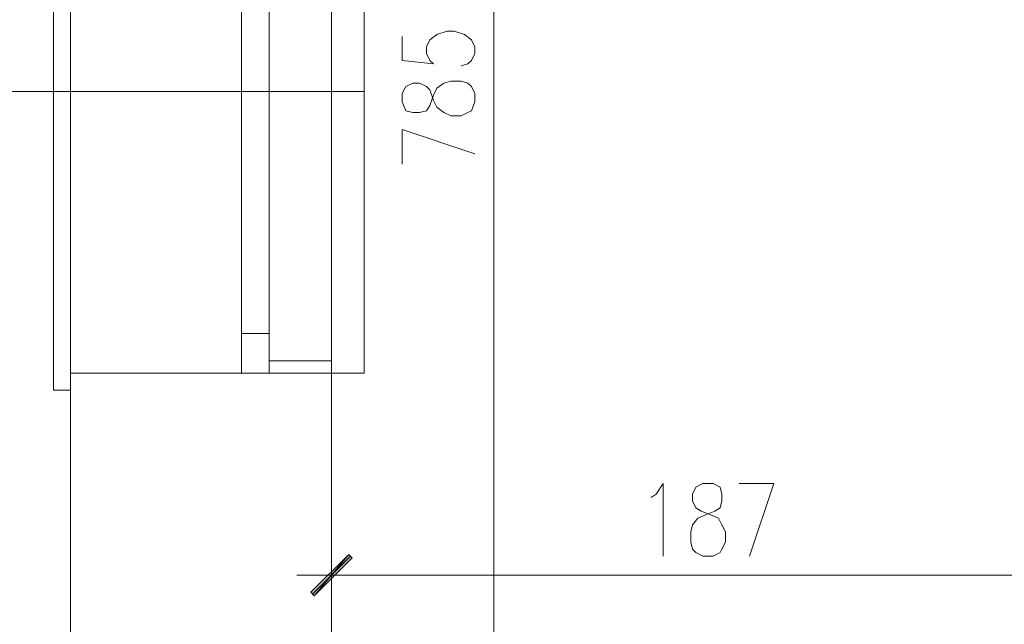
# Model space of a CAD drawing. Header units: inches. Extents: x -1441 to 3871, y -4351 to 2413.
# Tile 192 of 256: x -1088 to -847, y 1059 to 1208. Entities that reach past the tile are written whole.
import ezdxf

# ---------------------------------------------------------------- set-up
doc = ezdxf.new("R2010")
doc.units = ezdxf.units.IN
doc.header["$MEASUREMENT"] = 0
for name, color, linetype in [('at_Entity', 7, 'Continuous'), ('at_Rect', 7, 'Continuous'), ('at_Solid', 7, 'Continuous')]:
    doc.layers.add(name, color=color, linetype=linetype)

msp = doc.modelspace()

# ---------------------------------------------------------------- hatches: boundary and pattern name
at = {"layer": 'at_Solid', "lineweight": 15}
for points in [[(-1016.68135, 1067.19487), (-1015.83698, 1066.33619), (-1007.36945, 1076.49722)], [(-1015.83698, 1066.33619), (-1007.36945, 1076.49722), (-1006.52031, 1075.63854)]]:
    msp.add_hatch(color=7, dxfattribs=at).paths.add_polyline_path(points)

# ---------------------------------------------------------------- linework, layer by layer
at = {"layer": 'at_Entity', "color": 7, "lineweight": 15}
for p, q in [((-1075.51755, 750.96251), (-1075.51755, 1625.90861)), ((-1011.60083, 795.85233), (-1011.60083, 1581.06649)), ((-971.8106, 1575.10344), (-971.8106, 801.33834)), ((-1079.75131, 1116.71202), (-1079.75131, 1262.73514)), ((-1075.51755, 1116.71202), (-1075.51755, 1262.73514)), ((-1011.60083, 1120.91), (-1011.60083, 1258.91879)), ((-1003.55787, 1258.91879), (-1003.55787, 1120.91)), ((-1033.61163, 1130.6417), (-1033.61163, 1248.75775)), ((-1026.84238, 1130.6417), (-1026.84238, 1248.75775)), ((-985.78322, 1203.91563), (-983.24057, 1204.72661)), ((-983.24057, 1204.72661), (-981.54707, 1204.72661)), ((-981.54707, 1204.72661), (-979.00919, 1203.91563)), ((-994.24597, 1203.48629), (-994.24597, 1197.52324)), ((-988.32109, 1200.91025), (-987.47195, 1202.62761)), ((-987.47195, 1202.62761), (-985.78322, 1203.91563)), ((-979.00919, 1203.91563), (-977.31569, 1202.62761)), ((-977.31569, 1202.62761), (-976.46655, 1200.91025)), ((-988.32109, 1199.2406), (-988.32109, 1200.91025)), ((-987.47195, 1197.52324), (-988.32109, 1199.2406)), ((-976.46655, 1199.2406), (-977.31569, 1197.52324)), ((-976.46655, 1200.91025), (-976.46655, 1199.2406)), ((-994.24597, 1197.52324), (-986.62758, 1196.71227)), ((-986.62758, 1196.71227), (-987.47195, 1197.52324)), ((-977.31569, 1197.52324), (-978.16006, 1196.71227)), ((-978.16006, 1196.71227), (-979.85356, 1196.28293)), ((-991.7081, 1192.03724), (-993.40161, 1191.17856)), ((-990.01459, 1192.03724), (-991.7081, 1192.03724)), ((-988.32109, 1191.17856), (-990.01459, 1192.03724)), ((-985.78322, 1190.74922), (-984.08494, 1192.03724)), ((-984.08494, 1192.03724), (-982.3962, 1192.46658)), ((-982.3962, 1192.46658), (-979.85356, 1192.46658)), ((-979.85356, 1192.46658), (-978.16006, 1192.03724)), ((-978.16006, 1192.03724), (-977.31569, 1191.17856)), ((-1003.55787, 1189.93825), (-1155.51923, 1189.93825)), ((-993.40161, 1191.17856), (-994.24597, 1189.50891)), ((-994.24597, 1189.50891), (-994.24597, 1187.40991)), ((-987.47195, 1190.36759), (-988.32109, 1191.17856)), ((-986.62758, 1187.79155), (-987.47195, 1190.36759)), ((-986.62758, 1189.07957), (-985.78322, 1190.74922)), ((-977.31569, 1191.17856), (-976.46655, 1189.50891)), ((-976.46655, 1189.50891), (-976.46655, 1187.40991)), ((-994.24597, 1187.40991), (-993.40161, 1185.26322)), ((-987.47195, 1186.55123), (-986.62758, 1189.07957)), ((-985.78322, 1186.1219), (-986.62758, 1187.79155)), ((-976.46655, 1187.40991), (-977.31569, 1185.26322)), ((-993.40161, 1185.26322), (-991.7081, 1184.83388)), ((-991.7081, 1184.83388), (-990.01459, 1184.83388)), ((-990.01459, 1184.83388), (-988.32109, 1185.26322)), ((-988.32109, 1185.26322), (-987.47195, 1186.55123)), ((-984.08494, 1184.83388), (-985.78322, 1186.1219)), ((-982.3962, 1183.9752), (-984.08494, 1184.83388)), ((-978.16006, 1184.83388), (-979.85356, 1183.9752)), ((-977.31569, 1185.26322), (-978.16006, 1184.83388)), ((-979.85356, 1183.9752), (-982.3962, 1183.9752)), ((-994.24597, 1172.14451), (-994.24597, 1180.63589)), ((-994.24597, 1180.63589), (-976.46655, 1174.67284)), ((-1026.84238, 1123.91538), (-1011.60083, 1123.91538)), ((-1075.51755, 1120.91), (-1011.60083, 1120.91)), ((-1026.84238, 1120.91), (-1075.51755, 1120.91)), ((-1003.55787, 1120.91), (-1011.60083, 1120.91)), ((-1075.51755, 1116.71202), (-1079.75131, 1116.71202)), ((-932.02038, 1091.28558), (-930.33164, 1093.86162)), ((-930.33164, 1093.86162), (-930.33164, 1076.06788)), ((-922.28868, 1093.00294), (-923.13305, 1091.28558)), ((-920.59518, 1093.86162), (-922.28868, 1093.00294)), ((-918.05253, 1093.86162), (-920.59518, 1093.86162)), ((-916.3638, 1093.00294), (-918.05253, 1093.86162)), ((-915.93923, 1091.28558), (-916.3638, 1093.00294)), ((-911.70308, 1093.86162), (-903.24032, 1093.86162)), ((-903.24032, 1093.86162), (-909.16521, 1076.06788)), ((-933.29408, 1090.47461), (-932.02038, 1091.28558)), ((-923.13305, 1091.28558), (-923.13305, 1089.61593)), ((-915.93923, 1089.61593), (-915.93923, 1091.28558)), ((-923.13305, 1089.61593), (-922.28868, 1087.89857)), ((-916.3638, 1087.89857), (-915.93923, 1089.61593)), ((-922.28868, 1087.89857), (-921.01497, 1087.0876)), ((-921.86411, 1085.37024), (-919.74604, 1086.22892)), ((-921.01497, 1087.0876), (-918.90167, 1086.22892)), ((-919.74604, 1086.22892), (-917.63273, 1087.0876)), ((-918.90167, 1086.22892), (-916.7836, 1085.37024)), ((-917.63273, 1087.0876), (-916.3638, 1087.89857)), ((-923.55762, 1081.98323), (-923.13305, 1083.70058)), ((-923.13305, 1083.70058), (-921.86411, 1085.37024)), ((-916.7836, 1085.37024), (-915.93923, 1083.70058)), ((-915.93923, 1083.70058), (-915.09009, 1081.98323)), ((-923.55762, 1079.45489), (-923.55762, 1081.98323)), ((-915.09009, 1081.98323), (-915.09009, 1079.45489)), ((-1011.60083, 1063.80786), (-1011.60083, 1079.02555)), ((-923.13305, 1077.73754), (-923.55762, 1079.45489)), ((-915.09009, 1079.45489), (-915.93923, 1077.73754)), ((-1007.36945, 1076.49722), (-1016.68135, 1067.19487)), ((-1015.83698, 1066.33619), (-1007.36945, 1076.49722)), ((-1015.83698, 1066.33619), (-1007.36945, 1076.49722)), ((-1007.36945, 1076.49722), (-1006.52031, 1075.63854)), ((-922.28868, 1076.92656), (-923.13305, 1077.73754)), ((-920.59518, 1076.06788), (-922.28868, 1076.92656)), ((-916.3638, 1076.92656), (-918.05253, 1076.06788)), ((-915.93923, 1077.73754), (-916.3638, 1076.92656)), ((-1006.94488, 1076.06788), (-1016.25678, 1066.76553)), ((-1006.52031, 1075.63854), (-1015.83698, 1066.33619)), ((-918.05253, 1076.06788), (-920.59518, 1076.06788)), ((-1003.55787, 1071.39285), (-1020.06836, 1071.39285)), ((-830.43389, 1071.39285), (-1006.10051, 1071.39285)), ((-1016.68135, 1067.19487), (-1015.83698, 1066.33619))]:
    msp.add_line(p, q, dxfattribs=at)
at = {"layer": 'at_Rect', "color": 7, "lineweight": 15}
for p, q in [((-1026.83985, 1130.6447), (-1033.61163, 1130.6447)), ((-1033.61163, 1120.91), (-1033.61163, 1130.6447)), ((-1026.83985, 1130.6447), (-1026.83985, 1120.91)), ((-1033.61163, 1120.91), (-1026.83985, 1120.91))]:
    msp.add_line(p, q, dxfattribs=at)

doc.saveas('drawing.dxf')
